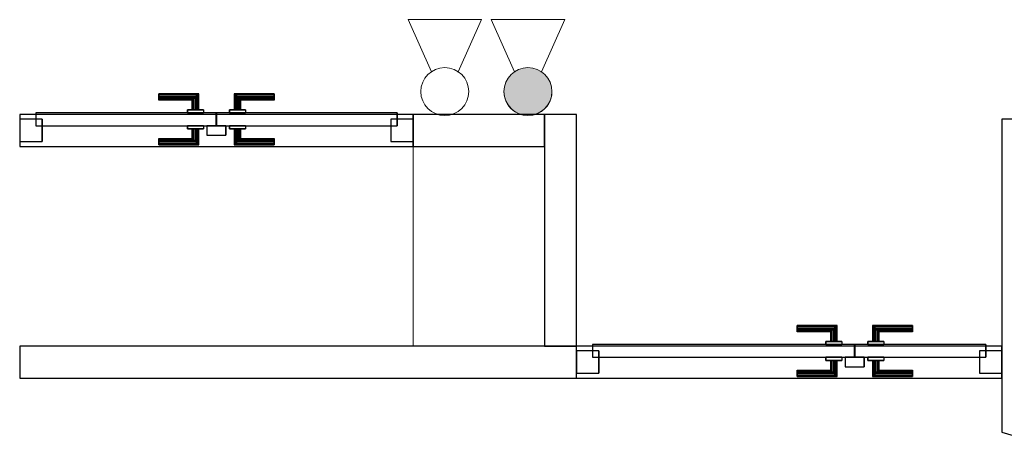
# Model space of a CAD drawing. Header units: metres. Extents: x 397.7 to 427.5, y 12.7 to 28.4.
# Tile 18 of 118: x 404.4 to 407.5, y 23.2 to 24.5. Entities that reach past the tile are written whole.
import ezdxf

# ---------------------------------------------------------------- set-up
doc = ezdxf.new("R2010")
doc.units = ezdxf.units.M
doc.layers.add('01_CARPINTERIA', color=5, linetype='Continuous', lineweight=25, true_color=0x0000ff)
for name, color, linetype, lineweight in [('A-COLS-____-MCUT', 7, 'Continuous', 18), ('A-COLS-____-OTLN', 7, 'Continuous', 18), ('A-DETL-GENF-OTLN', 7, 'Continuous', 18), ('A-GENM-____-OTLN', 7, 'Continuous', 18), ('A-WALL-____-MCUT', 7, 'Continuous', 25), ('A-WALL-____-OTLN', 7, 'Continuous', 25)]:
    doc.layers.add(name, color=color, linetype=linetype, lineweight=lineweight)

# ---------------------------------------------------------------- blocks, each defined once
blk = doc.blocks.new('Family - Evans P5-151358-08_PCI_P5')
at = {"layer": 'A-WALL-____-MCUT', "color": 253, "true_color": 0xaaaaaa}
for p, q in [((0.0661, 0.23), (0, 0)), ((1.0454, 0.23), (0.0661, 0.23)), ((1.0454, 0), (1.0454, 0.23)), ((0, 0), (1.0454, 0))]:
    blk.add_line(p, q, dxfattribs=at)
at = {"layer": 'A-WALL-____-OTLN', "color": 253, "true_color": 0xaaaaaa}
for p, q in [((0.0661, 0.23), (0, 0)), ((1.0454, 0.23), (0.0661, 0.23)), ((1.0454, 0), (1.0454, 0.23)), ((0, 0), (1.0454, 0))]:
    blk.add_line(p, q, dxfattribs=at)
at = {"layer": 'A-WALL-____-OTLN', "color": 253, "lineweight": 18, "true_color": 0xaaaaaa}
blk.add_line((0, 0), (1.0454, 0), dxfattribs=at)
blk = doc.blocks.new('Family - Pilar P5-151467-08_PCI_P5')
at = {"layer": 'A-COLS-____-MCUT', "color": 253, "true_color": 0xaaaaaa}
for p, q in [((0.41, 0.625), (0, 0.625)), ((0, 0.625), (0, 0)), ((0.41, 0), (0.41, 0.625)), ((0, 0), (0.41, 0))]:
    blk.add_line(p, q, dxfattribs=at)
at = {"layer": 'A-COLS-____-OTLN', "color": 253, "true_color": 0xaaaaaa}
for p, q in [((0.41, 0.625), (0, 0.625)), ((0, 0.625), (0, 0)), ((0.41, 0), (0.41, 0.625)), ((0, 0), (0.41, 0))]:
    blk.add_line(p, q, dxfattribs=at)
blk = doc.blocks.new('Family - Evans P5-151542-08_PCI_P5')
at = {"layer": 'A-WALL-____-MCUT', "color": 253, "true_color": 0xaaaaaa}
for p, q in [((0.725, 0.1), (0, 0.1)), ((0, 0.1), (0, 0)), ((0.725, 0), (0.725, 0.1)), ((0, 0), (0.725, 0))]:
    blk.add_line(p, q, dxfattribs=at)
at = {"layer": 'A-WALL-____-OTLN', "color": 253, "true_color": 0xaaaaaa}
for p, q in [((0.725, 0.1), (0, 0.1)), ((0, 0.1), (0, 0)), ((0.725, 0), (0.725, 0.1)), ((0, 0), (0.725, 0))]:
    blk.add_line(p, q, dxfattribs=at)
at = {"layer": 'A-WALL-____-OTLN', "color": 253, "lineweight": 18, "true_color": 0xaaaaaa}
blk.add_line((0, 0), (0.725, 0), dxfattribs=at)
blk = doc.blocks.new('Family - LONDR55-XX_ZZ-ARQ-CAA-M3D-Londres55-151579-08_PCI_P5')
at = {"layer": '01_CARPINTERIA', "color": 161, "true_color": 0xaaaaff}
for p, q in [((0.69, 0.1487), (0.69, 0.15)), ((0.69, 0.15), (0.69, 0.1487)), ((0.815, 0.15), (0.69, 0.15)), ((0.69, 0.145), (0.69, 0.1487)), ((0.69, 0.1487), (0.69, 0.145)), ((0.8137, 0.1487), (0.69, 0.1487)), ((0.8137, 0.1487), (0.69, 0.1487)), ((0.69, 0.14), (0.69, 0.145)), ((0.69, 0.145), (0.69, 0.14)), ((0.81, 0.145), (0.69, 0.145)), ((0.81, 0.145), (0.69, 0.145)), ((0.69, 0.135), (0.69, 0.14)), ((0.69, 0.14), (0.69, 0.135)), ((0.69, 0.14), (0.805, 0.14)), ((0.805, 0.14), (0.69, 0.14)), ((0.69, 0.135), (0.69, 0.1313)), ((0.69, 0.1313), (0.69, 0.135)), ((0.8, 0.135), (0.69, 0.135)), ((0.8, 0.135), (0.69, 0.135)), ((0.69, 0.1313), (0.69, 0.13)), ((0.69, 0.13), (0.69, 0.1313)), ((0.7963, 0.1313), (0.69, 0.1313)), ((0.7963, 0.1313), (0.69, 0.1313)), ((0.795, 0.13), (0.69, 0.13)), ((0.795, 0.13), (0.7963, 0.1313)), ((0.7963, 0.1313), (0.795, 0.13)), ((0.795, 0.1), (0.795, 0.13)), ((0.7963, 0.1313), (0.8, 0.135)), ((0.8, 0.135), (0.7963, 0.1313)), ((0.7963, 0.1), (0.7963, 0.1313)), ((0.7963, 0.1), (0.7963, 0.1313)), ((0.8, 0.135), (0.805, 0.14)), ((0.805, 0.14), (0.8, 0.135)), ((0.8, 0.1), (0.8, 0.135)), ((0.8, 0.1), (0.8, 0.135)), ((0.81, 0.145), (0.805, 0.14)), ((0.805, 0.14), (0.81, 0.145)), ((0.805, 0.14), (0.805, 0.1)), ((0.805, 0.1), (0.805, 0.14)), ((0.8137, 0.1487), (0.81, 0.145)), ((0.81, 0.145), (0.8137, 0.1487)), ((0.81, 0.1), (0.81, 0.145)), ((0.81, 0.1), (0.81, 0.145)), ((0.815, 0.15), (0.8137, 0.1487)), ((0.8137, 0.1487), (0.815, 0.15)), ((0.8137, 0.1), (0.8137, 0.1487)), ((0.8137, 0.1), (0.8137, 0.1487)), ((0.815, 0.1), (0.815, 0.15)), ((0.9273, 0.1487), (0.926, 0.15)), ((0.926, 0.15), (0.926, 0.1)), ((0.926, 0.15), (0.9273, 0.1487)), ((1.051, 0.15), (0.926, 0.15)), ((0.931, 0.145), (0.9273, 0.1487)), ((0.9273, 0.1487), (0.9273, 0.1)), ((0.9273, 0.1487), (0.9273, 0.1)), ((0.9273, 0.1487), (0.931, 0.145)), ((1.051, 0.1487), (0.9273, 0.1487)), ((1.051, 0.1487), (0.9273, 0.1487)), ((0.936, 0.14), (0.931, 0.145)), ((0.931, 0.145), (0.931, 0.1)), ((0.931, 0.145), (0.931, 0.1)), ((0.931, 0.145), (0.936, 0.14)), ((1.051, 0.145), (0.931, 0.145)), ((1.051, 0.145), (0.931, 0.145)), ((0.936, 0.1), (0.936, 0.14)), ((0.936, 0.14), (0.936, 0.1)), ((0.936, 0.14), (0.941, 0.135)), ((0.941, 0.135), (0.936, 0.14)), ((0.936, 0.14), (1.051, 0.14)), ((1.051, 0.14), (0.936, 0.14)), ((0.941, 0.135), (0.941, 0.1)), ((0.941, 0.135), (0.9447, 0.1313)), ((0.9447, 0.1313), (0.941, 0.135)), ((0.941, 0.135), (0.941, 0.1)), ((1.051, 0.135), (0.941, 0.135)), ((1.051, 0.135), (0.941, 0.135)), ((0.9447, 0.1313), (0.9447, 0.1)), ((0.9447, 0.1313), (0.946, 0.13)), ((0.946, 0.13), (0.9447, 0.1313)), ((0.9447, 0.1313), (0.9447, 0.1)), ((1.051, 0.1313), (0.9447, 0.1313)), ((1.051, 0.1313), (0.9447, 0.1313)), ((0.946, 0.13), (0.946, 0.1)), ((1.051, 0.13), (0.946, 0.13)), ((1.051, 0.1487), (1.051, 0.15)), ((1.051, 0.15), (1.051, 0.1487)), ((1.051, 0.145), (1.051, 0.1487)), ((1.051, 0.1487), (1.051, 0.145)), ((1.051, 0.145), (1.051, 0.14)), ((1.051, 0.14), (1.051, 0.145)), ((1.051, 0.14), (1.051, 0.135)), ((1.051, 0.135), (1.051, 0.14)), ((1.051, 0.135), (1.051, 0.1313)), ((1.051, 0.1313), (1.051, 0.135)), ((1.051, 0.1313), (1.051, 0.13)), ((1.051, 0.13), (1.051, 0.1313)), ((0.83, 0.1), (0.78, 0.1)), ((0.78, 0.1), (0.83, 0.1)), ((0.78, 0.1), (0.78, 0.09)), ((0.78, 0.09), (0.78, 0.1)), ((0.7963, 0.1), (0.795, 0.1)), ((0.795, 0.1), (0.7963, 0.1)), ((0.8, 0.1), (0.7963, 0.1)), ((0.7963, 0.1), (0.8, 0.1)), ((0.805, 0.1), (0.8, 0.1)), ((0.8, 0.1), (0.805, 0.1)), ((0.81, 0.1), (0.805, 0.1)), ((0.805, 0.1), (0.81, 0.1)), ((0.81, 0.1), (0.8137, 0.1)), ((0.8137, 0.1), (0.81, 0.1)), ((0.8137, 0.1), (0.815, 0.1)), ((0.815, 0.1), (0.8137, 0.1)), ((0.83, 0.1), (0.83, 0.09)), ((0.83, 0.1), (0.83, 0.09)), ((0.961, 0.1), (0.911, 0.1)), ((0.911, 0.1), (0.961, 0.1)), ((0.911, 0.1), (0.911, 0.09)), ((0.911, 0.09), (0.911, 0.1)), ((0.9273, 0.1), (0.926, 0.1)), ((0.926, 0.1), (0.9273, 0.1)), ((0.931, 0.1), (0.9273, 0.1)), ((0.9273, 0.1), (0.931, 0.1)), ((0.936, 0.1), (0.931, 0.1)), ((0.931, 0.1), (0.936, 0.1)), ((0.941, 0.1), (0.936, 0.1)), ((0.936, 0.1), (0.941, 0.1)), ((0.941, 0.1), (0.9447, 0.1)), ((0.9447, 0.1), (0.941, 0.1)), ((0.9447, 0.1), (0.946, 0.1)), ((0.946, 0.1), (0.9447, 0.1)), ((0.961, 0.1), (0.961, 0.09)), ((0.961, 0.1), (0.961, 0.09)), ((0.07, 0.07), (0, 0.07)), ((0, 0.07), (0, 0)), ((0.07, 0.07), (0, 0.07)), ((0, 0.07), (0, 0)), ((0.87, 0.09), (0.05, 0.09)), ((0.05, 0.09), (0.05, 0.05)), ((0.87, 0.09), (0.05, 0.09)), ((0.05, 0.09), (0.05, 0.05)), ((0.07, 0), (0.07, 0.07)), ((0.07, 0.07), (0.07, 0)), ((0.83, 0.09), (0.78, 0.09)), ((0.78, 0.09), (0.83, 0.09)), ((0.87, 0.05), (0.87, 0.09)), ((0.87, 0.09), (0.87, 0.05)), ((1.28, 0.09), (0.871, 0.09)), ((0.871, 0.09), (0.871, 0.05)), ((1.28, 0.09), (0.871, 0.09)), ((0.871, 0.09), (0.871, 0.05)), ((0.961, 0.09), (0.911, 0.09)), ((0.911, 0.09), (0.961, 0.09)), ((1.33, 0.07), (1.26, 0.07)), ((1.26, 0.07), (1.26, 0)), ((1.33, 0.07), (1.26, 0.07)), ((1.26, 0.07), (1.26, 0)), ((1.28, 0.05), (1.28, 0.09)), ((1.28, 0.09), (1.28, 0.05)), ((1.33, 0), (1.33, 0.07)), ((1.33, 0.07), (1.33, 0)), ((0.05, 0.05), (0.87, 0.05)), ((0.05, 0.05), (0.87, 0.05)), ((0.78, 0.05), (0.83, 0.05)), ((0.83, 0.05), (0.78, 0.05)), ((0.78, 0.05), (0.78, 0.04)), ((0.78, 0.04), (0.78, 0.05)), ((0.78, 0.04), (0.83, 0.04)), ((0.83, 0.04), (0.78, 0.04)), ((0.7963, 0.04), (0.795, 0.04)), ((0.795, 0.04), (0.7963, 0.04)), ((0.795, 0.01), (0.795, 0.04)), ((0.8, 0.04), (0.7963, 0.04)), ((0.7963, 0.04), (0.8, 0.04)), ((0.7963, 0.0087), (0.7963, 0.04)), ((0.7963, 0.0087), (0.7963, 0.04)), ((0.8, 0.04), (0.805, 0.04)), ((0.805, 0.04), (0.8, 0.04)), ((0.8, 0.005), (0.8, 0.04)), ((0.8, 0.005), (0.8, 0.04)), ((0.805, 0.04), (0.81, 0.04)), ((0.81, 0.04), (0.805, 0.04)), ((0.805, 0.04), (0.805, 0)), ((0.805, 0), (0.805, 0.04)), ((0.81, 0.04), (0.8137, 0.04)), ((0.8137, 0.04), (0.81, 0.04)), ((0.81, -0.005), (0.81, 0.04)), ((0.81, -0.005), (0.81, 0.04)), ((0.8137, 0.04), (0.815, 0.04)), ((0.815, 0.04), (0.8137, 0.04)), ((0.8137, -0.0087), (0.8137, 0.04)), ((0.8137, -0.0087), (0.8137, 0.04)), ((0.815, -0.01), (0.815, 0.04)), ((0.83, 0.05), (0.83, 0.04)), ((0.83, 0.05), (0.83, 0.04)), ((0.9, 0.05), (0.84, 0.05)), ((0.84, 0.05), (0.84, 0.02)), ((0.9, 0.05), (0.84, 0.05)), ((0.84, 0.05), (0.84, 0.02)), ((0.871, 0.05), (1.28, 0.05)), ((0.871, 0.05), (1.28, 0.05)), ((0.9, 0.02), (0.9, 0.05)), ((0.9, 0.05), (0.9, 0.02)), ((0.911, 0.05), (0.961, 0.05)), ((0.961, 0.05), (0.911, 0.05)), ((0.911, 0.05), (0.911, 0.04)), ((0.911, 0.04), (0.911, 0.05)), ((0.911, 0.04), (0.961, 0.04)), ((0.961, 0.04), (0.911, 0.04)), ((0.9273, 0.04), (0.926, 0.04)), ((0.926, 0.04), (0.9273, 0.04)), ((0.926, 0.04), (0.926, -0.01)), ((0.931, 0.04), (0.9273, 0.04)), ((0.9273, 0.04), (0.931, 0.04)), ((0.9273, 0.04), (0.9273, -0.0087)), ((0.9273, 0.04), (0.9273, -0.0087)), ((0.931, 0.04), (0.936, 0.04)), ((0.936, 0.04), (0.931, 0.04)), ((0.931, 0.04), (0.931, -0.005)), ((0.931, 0.04), (0.931, -0.005)), ((0.936, 0.04), (0.941, 0.04)), ((0.941, 0.04), (0.936, 0.04)), ((0.936, 0), (0.936, 0.04)), ((0.936, 0.04), (0.936, 0)), ((0.941, 0.04), (0.9447, 0.04)), ((0.9447, 0.04), (0.941, 0.04)), ((0.941, 0.04), (0.941, 0.005)), ((0.941, 0.04), (0.941, 0.005)), ((0.9447, 0.04), (0.946, 0.04)), ((0.946, 0.04), (0.9447, 0.04)), ((0.9447, 0.04), (0.9447, 0.0087)), ((0.9447, 0.04), (0.9447, 0.0087)), ((0.946, 0.04), (0.946, 0.01)), ((0.961, 0.05), (0.961, 0.04)), ((0.961, 0.05), (0.961, 0.04)), ((0, 0), (0.07, 0)), ((0, 0), (0.07, 0)), ((0.69, 0.0087), (0.69, 0.01)), ((0.69, 0.01), (0.69, 0.0087)), ((0.69, 0.01), (0.795, 0.01)), ((0.69, 0.005), (0.69, 0.0087)), ((0.69, 0.0087), (0.69, 0.005)), ((0.69, 0.0087), (0.7963, 0.0087)), ((0.69, 0.0087), (0.7963, 0.0087)), ((0.69, 0), (0.69, 0.005)), ((0.69, 0.005), (0.69, 0)), ((0.69, 0.005), (0.8, 0.005)), ((0.69, 0.005), (0.8, 0.005)), ((0.69, -0.005), (0.69, 0)), ((0.69, 0), (0.69, -0.005)), ((0.805, 0), (0.69, 0)), ((0.69, 0), (0.805, 0)), ((0.7963, 0.0087), (0.795, 0.01)), ((0.795, 0.01), (0.7963, 0.0087)), ((0.8, 0.005), (0.7963, 0.0087)), ((0.7963, 0.0087), (0.8, 0.005)), ((0.805, 0), (0.8, 0.005)), ((0.8, 0.005), (0.805, 0)), ((0.805, 0), (0.81, -0.005)), ((0.84, 0.02), (0.9, 0.02)), ((0.84, 0.02), (0.9, 0.02)), ((0.941, 0.005), (0.936, 0)), ((0.936, 0), (0.941, 0.005)), ((1.051, 0), (0.936, 0)), ((0.936, 0), (1.051, 0)), ((0.9447, 0.0087), (0.941, 0.005)), ((0.941, 0.005), (0.9447, 0.0087)), ((0.941, 0.005), (1.051, 0.005)), ((0.941, 0.005), (1.051, 0.005)), ((0.946, 0.01), (0.9447, 0.0087)), ((0.9447, 0.0087), (0.946, 0.01)), ((0.9447, 0.0087), (1.051, 0.0087)), ((0.9447, 0.0087), (1.051, 0.0087)), ((0.946, 0.01), (1.051, 0.01)), ((1.051, 0.0087), (1.051, 0.01)), ((1.051, 0.01), (1.051, 0.0087)), ((1.051, 0.005), (1.051, 0.0087)), ((1.051, 0.0087), (1.051, 0.005)), ((1.051, 0.005), (1.051, 0)), ((1.051, 0), (1.051, 0.005)), ((1.051, 0), (1.051, -0.005)), ((1.051, -0.005), (1.051, 0)), ((1.26, 0), (1.33, 0)), ((1.26, 0), (1.33, 0)), ((0.69, -0.005), (0.69, -0.0087)), ((0.69, -0.0087), (0.69, -0.005)), ((0.69, -0.005), (0.81, -0.005)), ((0.69, -0.005), (0.81, -0.005)), ((0.69, -0.0087), (0.69, -0.01)), ((0.69, -0.01), (0.69, -0.0087)), ((0.69, -0.0087), (0.8137, -0.0087)), ((0.69, -0.0087), (0.8137, -0.0087)), ((0.69, -0.01), (0.815, -0.01)), ((0.81, -0.005), (0.805, 0)), ((0.81, -0.005), (0.8137, -0.0087)), ((0.8137, -0.0087), (0.81, -0.005)), ((0.8137, -0.0087), (0.815, -0.01)), ((0.815, -0.01), (0.8137, -0.0087)), ((0.926, -0.01), (0.9273, -0.0087)), ((0.9273, -0.0087), (0.926, -0.01)), ((0.926, -0.01), (1.051, -0.01)), ((0.9273, -0.0087), (0.931, -0.005)), ((0.931, -0.005), (0.9273, -0.0087)), ((0.9273, -0.0087), (1.051, -0.0087)), ((0.9273, -0.0087), (1.051, -0.0087)), ((0.931, -0.005), (0.936, 0)), ((0.936, 0), (0.931, -0.005)), ((0.931, -0.005), (1.051, -0.005)), ((0.931, -0.005), (1.051, -0.005)), ((1.051, -0.005), (1.051, -0.0087)), ((1.051, -0.0087), (1.051, -0.005)), ((1.051, -0.0087), (1.051, -0.01)), ((1.051, -0.01), (1.051, -0.0087))]:
    blk.add_line(p, q, dxfattribs=at)
blk = doc.blocks.new('Family - Porta P5-151580-08_PCI_P5')
blk.add_blockref('Family - LONDR55-XX_ZZ-ARQ-CAA-M3D-Londres55-151579-08_PCI_P5', (0, 0))
blk = doc.blocks.new('Family - Evans P5-151652-08_PCI_P5')
at = {"layer": 'A-WALL-____-MCUT', "color": 253, "true_color": 0xaaaaaa}
for p, q in [((1.74, 0.1), (0, 0.1)), ((0, 0.1), (0, 0)), ((1.74, 0), (1.74, 0.1)), ((0, 0), (1.74, 0))]:
    blk.add_line(p, q, dxfattribs=at)
at = {"layer": 'A-WALL-____-OTLN', "color": 253, "true_color": 0xaaaaaa}
for p, q in [((3.07, 0.1), (0, 0.1)), ((0, 0.1), (0, 0)), ((1.74, 0), (1.74, 0.1)), ((3.07, 0.1), (1.74, 0.1)), ((3.07, 0), (3.07, 0.1)), ((3.07, 0), (3.07, 0.1)), ((0, 0), (3.07, 0)), ((1.74, 0), (3.07, 0))]:
    blk.add_line(p, q, dxfattribs=at)
at = {"layer": 'A-WALL-____-OTLN', "color": 253, "lineweight": 18, "true_color": 0xaaaaaa}
blk.add_line((0, 0), (3.07, 0), dxfattribs=at)
blk = doc.blocks.new('Family - Vano porta P5-151654-08_PCI_P5')
at = {"layer": 'A-GENM-____-OTLN', "color": 253, "true_color": 0xaaaaaa}
for p, q in [((406.177, 23.5195), (406.177, 23.4195)), ((407.507, 23.5195), (406.177, 23.5195)), ((406.177, 23.5195), (406.177, 23.4195)), ((406.177, 23.5195), (407.507, 23.5195)), ((407.507, 23.4195), (407.507, 23.5195)), ((407.507, 23.5195), (407.507, 23.4195)), ((406.177, 23.4195), (407.507, 23.4195)), ((407.507, 23.4195), (406.177, 23.4195))]:
    blk.add_line(p, q, dxfattribs=at)
blk = doc.blocks.new('Family - LONDR55-XX_ZZ-ARQ-CAA-M3D-Londres55-151787-08_PCI_P5')
at = {"layer": '01_CARPINTERIA', "color": 161, "true_color": 0xaaaaff}
for p, q in [((0.4345, 0.1487), (0.4345, 0.15)), ((0.4345, 0.15), (0.4345, 0.1487)), ((0.5595, 0.15), (0.4345, 0.15)), ((0.4345, 0.145), (0.4345, 0.1487)), ((0.4345, 0.1487), (0.4345, 0.145)), ((0.5582, 0.1487), (0.4345, 0.1487)), ((0.5582, 0.1487), (0.4345, 0.1487)), ((0.4345, 0.14), (0.4345, 0.145)), ((0.4345, 0.145), (0.4345, 0.14)), ((0.5545, 0.145), (0.4345, 0.145)), ((0.5545, 0.145), (0.4345, 0.145)), ((0.4345, 0.135), (0.4345, 0.14)), ((0.4345, 0.14), (0.4345, 0.135)), ((0.4345, 0.14), (0.5495, 0.14)), ((0.5495, 0.14), (0.4345, 0.14)), ((0.4345, 0.135), (0.4345, 0.1313)), ((0.4345, 0.1313), (0.4345, 0.135)), ((0.5445, 0.135), (0.4345, 0.135)), ((0.5445, 0.135), (0.4345, 0.135)), ((0.4345, 0.1313), (0.4345, 0.13)), ((0.4345, 0.13), (0.4345, 0.1313)), ((0.5408, 0.1313), (0.4345, 0.1313)), ((0.5408, 0.1313), (0.4345, 0.1313)), ((0.5395, 0.13), (0.4345, 0.13)), ((0.5395, 0.13), (0.5408, 0.1313)), ((0.5408, 0.1313), (0.5395, 0.13)), ((0.5395, 0.1), (0.5395, 0.13)), ((0.5408, 0.1313), (0.5445, 0.135)), ((0.5445, 0.135), (0.5408, 0.1313)), ((0.5408, 0.1), (0.5408, 0.1313)), ((0.5408, 0.1), (0.5408, 0.1313)), ((0.5445, 0.135), (0.5495, 0.14)), ((0.5495, 0.14), (0.5445, 0.135)), ((0.5445, 0.1), (0.5445, 0.135)), ((0.5445, 0.1), (0.5445, 0.135)), ((0.5545, 0.145), (0.5495, 0.14)), ((0.5495, 0.14), (0.5545, 0.145)), ((0.5495, 0.14), (0.5495, 0.1)), ((0.5495, 0.1), (0.5495, 0.14)), ((0.5582, 0.1487), (0.5545, 0.145)), ((0.5545, 0.145), (0.5582, 0.1487)), ((0.5545, 0.1), (0.5545, 0.145)), ((0.5545, 0.1), (0.5545, 0.145)), ((0.5595, 0.15), (0.5582, 0.1487)), ((0.5582, 0.1487), (0.5595, 0.15)), ((0.5582, 0.1), (0.5582, 0.1487)), ((0.5582, 0.1), (0.5582, 0.1487)), ((0.5595, 0.1), (0.5595, 0.15)), ((0.6718, 0.1487), (0.6705, 0.15)), ((0.6705, 0.15), (0.6705, 0.1)), ((0.6705, 0.15), (0.6718, 0.1487)), ((0.7955, 0.15), (0.6705, 0.15)), ((0.6755, 0.145), (0.6718, 0.1487)), ((0.6718, 0.1487), (0.6718, 0.1)), ((0.6718, 0.1487), (0.6718, 0.1)), ((0.6718, 0.1487), (0.6755, 0.145)), ((0.7955, 0.1487), (0.6718, 0.1487)), ((0.7955, 0.1487), (0.6718, 0.1487)), ((0.6805, 0.14), (0.6755, 0.145)), ((0.6755, 0.145), (0.6755, 0.1)), ((0.6755, 0.145), (0.6755, 0.1)), ((0.6755, 0.145), (0.6805, 0.14)), ((0.7955, 0.145), (0.6755, 0.145)), ((0.7955, 0.145), (0.6755, 0.145)), ((0.6805, 0.1), (0.6805, 0.14)), ((0.6805, 0.14), (0.6805, 0.1)), ((0.6805, 0.14), (0.6855, 0.135)), ((0.6855, 0.135), (0.6805, 0.14)), ((0.6805, 0.14), (0.7955, 0.14)), ((0.7955, 0.14), (0.6805, 0.14)), ((0.6855, 0.135), (0.6855, 0.1)), ((0.6855, 0.135), (0.6892, 0.1313)), ((0.6892, 0.1313), (0.6855, 0.135)), ((0.6855, 0.135), (0.6855, 0.1)), ((0.7955, 0.135), (0.6855, 0.135)), ((0.7955, 0.135), (0.6855, 0.135)), ((0.6892, 0.1313), (0.6892, 0.1)), ((0.6892, 0.1313), (0.6905, 0.13)), ((0.6905, 0.13), (0.6892, 0.1313)), ((0.6892, 0.1313), (0.6892, 0.1)), ((0.7955, 0.1313), (0.6892, 0.1313)), ((0.7955, 0.1313), (0.6892, 0.1313)), ((0.6905, 0.13), (0.6905, 0.1)), ((0.7955, 0.13), (0.6905, 0.13)), ((0.7955, 0.1487), (0.7955, 0.15)), ((0.7955, 0.15), (0.7955, 0.1487)), ((0.7955, 0.145), (0.7955, 0.1487)), ((0.7955, 0.1487), (0.7955, 0.145)), ((0.7955, 0.145), (0.7955, 0.14)), ((0.7955, 0.14), (0.7955, 0.145)), ((0.7955, 0.14), (0.7955, 0.135)), ((0.7955, 0.135), (0.7955, 0.14)), ((0.7955, 0.135), (0.7955, 0.1313)), ((0.7955, 0.1313), (0.7955, 0.135)), ((0.7955, 0.1313), (0.7955, 0.13)), ((0.7955, 0.13), (0.7955, 0.1313)), ((0.5745, 0.1), (0.5245, 0.1)), ((0.5245, 0.1), (0.5745, 0.1)), ((0.5245, 0.1), (0.5245, 0.09)), ((0.5245, 0.09), (0.5245, 0.1)), ((0.5408, 0.1), (0.5395, 0.1)), ((0.5395, 0.1), (0.5408, 0.1)), ((0.5445, 0.1), (0.5408, 0.1)), ((0.5408, 0.1), (0.5445, 0.1)), ((0.5495, 0.1), (0.5445, 0.1)), ((0.5445, 0.1), (0.5495, 0.1)), ((0.5545, 0.1), (0.5495, 0.1)), ((0.5495, 0.1), (0.5545, 0.1)), ((0.5545, 0.1), (0.5582, 0.1)), ((0.5582, 0.1), (0.5545, 0.1)), ((0.5582, 0.1), (0.5595, 0.1)), ((0.5595, 0.1), (0.5582, 0.1)), ((0.5745, 0.1), (0.5745, 0.09)), ((0.5745, 0.1), (0.5745, 0.09)), ((0.7055, 0.1), (0.6555, 0.1)), ((0.6555, 0.1), (0.7055, 0.1)), ((0.6555, 0.1), (0.6555, 0.09)), ((0.6555, 0.09), (0.6555, 0.1)), ((0.6718, 0.1), (0.6705, 0.1)), ((0.6705, 0.1), (0.6718, 0.1)), ((0.6755, 0.1), (0.6718, 0.1)), ((0.6718, 0.1), (0.6755, 0.1)), ((0.6805, 0.1), (0.6755, 0.1)), ((0.6755, 0.1), (0.6805, 0.1)), ((0.6855, 0.1), (0.6805, 0.1)), ((0.6805, 0.1), (0.6855, 0.1)), ((0.6855, 0.1), (0.6892, 0.1)), ((0.6892, 0.1), (0.6855, 0.1)), ((0.6892, 0.1), (0.6905, 0.1)), ((0.6905, 0.1), (0.6892, 0.1)), ((0.7055, 0.1), (0.7055, 0.09)), ((0.7055, 0.1), (0.7055, 0.09)), ((0.07, 0.07), (0, 0.07)), ((0, 0.07), (0, 0)), ((0.07, 0.07), (0, 0.07)), ((0, 0.07), (0, 0)), ((0.6145, 0.09), (0.05, 0.09)), ((0.05, 0.09), (0.05, 0.05)), ((0.6145, 0.09), (0.05, 0.09)), ((0.05, 0.09), (0.05, 0.05)), ((0.07, 0), (0.07, 0.07)), ((0.07, 0.07), (0.07, 0)), ((0.5745, 0.09), (0.5245, 0.09)), ((0.5245, 0.09), (0.5745, 0.09)), ((0.6145, 0.05), (0.6145, 0.09)), ((0.6145, 0.09), (0.6145, 0.05)), ((1.18, 0.09), (0.6155, 0.09)), ((0.6155, 0.09), (0.6155, 0.05)), ((1.18, 0.09), (0.6155, 0.09)), ((0.6155, 0.09), (0.6155, 0.05)), ((0.7055, 0.09), (0.6555, 0.09)), ((0.6555, 0.09), (0.7055, 0.09)), ((1.23, 0.07), (1.16, 0.07)), ((1.16, 0.07), (1.16, 0)), ((1.23, 0.07), (1.16, 0.07)), ((1.16, 0.07), (1.16, 0)), ((1.18, 0.05), (1.18, 0.09)), ((1.18, 0.09), (1.18, 0.05)), ((1.23, 0), (1.23, 0.07)), ((1.23, 0.07), (1.23, 0)), ((0.05, 0.05), (0.6145, 0.05)), ((0.05, 0.05), (0.6145, 0.05)), ((0.5245, 0.05), (0.5745, 0.05)), ((0.5745, 0.05), (0.5245, 0.05)), ((0.5245, 0.05), (0.5245, 0.04)), ((0.5245, 0.04), (0.5245, 0.05)), ((0.5245, 0.04), (0.5745, 0.04)), ((0.5745, 0.04), (0.5245, 0.04)), ((0.5408, 0.04), (0.5395, 0.04)), ((0.5395, 0.04), (0.5408, 0.04)), ((0.5395, 0.01), (0.5395, 0.04)), ((0.5445, 0.04), (0.5408, 0.04)), ((0.5408, 0.04), (0.5445, 0.04)), ((0.5408, 0.0087), (0.5408, 0.04)), ((0.5408, 0.0087), (0.5408, 0.04)), ((0.5445, 0.04), (0.5495, 0.04)), ((0.5495, 0.04), (0.5445, 0.04)), ((0.5445, 0.005), (0.5445, 0.04)), ((0.5445, 0.005), (0.5445, 0.04)), ((0.5495, 0.04), (0.5545, 0.04)), ((0.5545, 0.04), (0.5495, 0.04)), ((0.5495, 0.04), (0.5495, 0)), ((0.5495, 0), (0.5495, 0.04)), ((0.5545, 0.04), (0.5582, 0.04)), ((0.5582, 0.04), (0.5545, 0.04)), ((0.5545, -0.005), (0.5545, 0.04)), ((0.5545, -0.005), (0.5545, 0.04)), ((0.5582, 0.04), (0.5595, 0.04)), ((0.5595, 0.04), (0.5582, 0.04)), ((0.5582, -0.0087), (0.5582, 0.04)), ((0.5582, -0.0087), (0.5582, 0.04)), ((0.5595, -0.01), (0.5595, 0.04)), ((0.5745, 0.05), (0.5745, 0.04)), ((0.5745, 0.05), (0.5745, 0.04)), ((0.6445, 0.05), (0.5845, 0.05)), ((0.5845, 0.05), (0.5845, 0.02)), ((0.6445, 0.05), (0.5845, 0.05)), ((0.5845, 0.05), (0.5845, 0.02)), ((0.6155, 0.05), (1.18, 0.05)), ((0.6155, 0.05), (1.18, 0.05)), ((0.6445, 0.02), (0.6445, 0.05)), ((0.6445, 0.05), (0.6445, 0.02)), ((0.6555, 0.05), (0.7055, 0.05)), ((0.7055, 0.05), (0.6555, 0.05)), ((0.6555, 0.05), (0.6555, 0.04)), ((0.6555, 0.04), (0.6555, 0.05)), ((0.6555, 0.04), (0.7055, 0.04)), ((0.7055, 0.04), (0.6555, 0.04)), ((0.6718, 0.04), (0.6705, 0.04)), ((0.6705, 0.04), (0.6718, 0.04)), ((0.6705, 0.04), (0.6705, -0.01)), ((0.6755, 0.04), (0.6718, 0.04)), ((0.6718, 0.04), (0.6755, 0.04)), ((0.6718, 0.04), (0.6718, -0.0087)), ((0.6718, 0.04), (0.6718, -0.0087)), ((0.6755, 0.04), (0.6805, 0.04)), ((0.6805, 0.04), (0.6755, 0.04)), ((0.6755, 0.04), (0.6755, -0.005)), ((0.6755, 0.04), (0.6755, -0.005)), ((0.6805, 0.04), (0.6855, 0.04)), ((0.6855, 0.04), (0.6805, 0.04)), ((0.6805, 0), (0.6805, 0.04)), ((0.6805, 0.04), (0.6805, 0)), ((0.6855, 0.04), (0.6892, 0.04)), ((0.6892, 0.04), (0.6855, 0.04)), ((0.6855, 0.04), (0.6855, 0.005)), ((0.6855, 0.04), (0.6855, 0.005)), ((0.6892, 0.04), (0.6905, 0.04)), ((0.6905, 0.04), (0.6892, 0.04)), ((0.6892, 0.04), (0.6892, 0.0087)), ((0.6892, 0.04), (0.6892, 0.0087)), ((0.6905, 0.04), (0.6905, 0.01)), ((0.7055, 0.05), (0.7055, 0.04)), ((0.7055, 0.05), (0.7055, 0.04)), ((0, 0), (0.07, 0)), ((0, 0), (0.07, 0)), ((0.4345, 0.0087), (0.4345, 0.01)), ((0.4345, 0.01), (0.4345, 0.0087)), ((0.4345, 0.01), (0.5395, 0.01)), ((0.4345, 0.005), (0.4345, 0.0087)), ((0.4345, 0.0087), (0.4345, 0.005)), ((0.4345, 0.0087), (0.5408, 0.0087)), ((0.4345, 0.0087), (0.5408, 0.0087)), ((0.4345, 0), (0.4345, 0.005)), ((0.4345, 0.005), (0.4345, 0)), ((0.4345, 0.005), (0.5445, 0.005)), ((0.4345, 0.005), (0.5445, 0.005)), ((0.4345, -0.005), (0.4345, 0)), ((0.4345, 0), (0.4345, -0.005)), ((0.5495, 0), (0.4345, 0)), ((0.4345, 0), (0.5495, 0)), ((0.5408, 0.0087), (0.5395, 0.01)), ((0.5395, 0.01), (0.5408, 0.0087)), ((0.5445, 0.005), (0.5408, 0.0087)), ((0.5408, 0.0087), (0.5445, 0.005)), ((0.5495, 0), (0.5445, 0.005)), ((0.5445, 0.005), (0.5495, 0)), ((0.5495, 0), (0.5545, -0.005)), ((0.5545, -0.005), (0.5495, 0)), ((0.5845, 0.02), (0.6445, 0.02)), ((0.5845, 0.02), (0.6445, 0.02)), ((0.6755, -0.005), (0.6805, 0)), ((0.6855, 0.005), (0.6805, 0)), ((0.6805, 0), (0.6855, 0.005)), ((0.7955, 0), (0.6805, 0)), ((0.6805, 0), (0.7955, 0)), ((0.6892, 0.0087), (0.6855, 0.005)), ((0.6855, 0.005), (0.6892, 0.0087)), ((0.6855, 0.005), (0.7955, 0.005)), ((0.6855, 0.005), (0.7955, 0.005)), ((0.6905, 0.01), (0.6892, 0.0087)), ((0.6892, 0.0087), (0.6905, 0.01)), ((0.6892, 0.0087), (0.7955, 0.0087)), ((0.6892, 0.0087), (0.7955, 0.0087)), ((0.6905, 0.01), (0.7955, 0.01)), ((0.7955, 0.0087), (0.7955, 0.01)), ((0.7955, 0.01), (0.7955, 0.0087)), ((0.7955, 0.005), (0.7955, 0.0087)), ((0.7955, 0.0087), (0.7955, 0.005)), ((0.7955, 0.005), (0.7955, 0)), ((0.7955, 0), (0.7955, 0.005)), ((0.7955, 0), (0.7955, -0.005)), ((0.7955, -0.005), (0.7955, 0)), ((1.16, 0), (1.23, 0)), ((1.16, 0), (1.23, 0)), ((0.4345, -0.005), (0.4345, -0.0087)), ((0.4345, -0.0087), (0.4345, -0.005)), ((0.4345, -0.005), (0.5545, -0.005)), ((0.4345, -0.005), (0.5545, -0.005)), ((0.4345, -0.0087), (0.4345, -0.01)), ((0.4345, -0.01), (0.4345, -0.0087)), ((0.4345, -0.0087), (0.5582, -0.0087)), ((0.4345, -0.0087), (0.5582, -0.0087)), ((0.4345, -0.01), (0.5595, -0.01)), ((0.5545, -0.005), (0.5582, -0.0087)), ((0.5582, -0.0087), (0.5545, -0.005)), ((0.5582, -0.0087), (0.5595, -0.01)), ((0.5595, -0.01), (0.5582, -0.0087)), ((0.6705, -0.01), (0.6718, -0.0087)), ((0.6718, -0.0087), (0.6705, -0.01)), ((0.6705, -0.01), (0.7955, -0.01)), ((0.6718, -0.0087), (0.6755, -0.005)), ((0.6755, -0.005), (0.6718, -0.0087)), ((0.6718, -0.0087), (0.7955, -0.0087)), ((0.6718, -0.0087), (0.7955, -0.0087)), ((0.6805, 0), (0.6755, -0.005)), ((0.6755, -0.005), (0.7955, -0.005)), ((0.6755, -0.005), (0.7955, -0.005)), ((0.7955, -0.005), (0.7955, -0.0087)), ((0.7955, -0.0087), (0.7955, -0.005)), ((0.7955, -0.0087), (0.7955, -0.01)), ((0.7955, -0.01), (0.7955, -0.0087))]:
    blk.add_line(p, q, dxfattribs=at)
blk = doc.blocks.new('Family - Porta P5-151788-08_PCI_P5')
blk.add_blockref('Family - LONDR55-XX_ZZ-ARQ-CAA-M3D-Londres55-151787-08_PCI_P5', (0, 0))
blk = doc.blocks.new('Family - Evans P5-151836-08_PCI_P5')
at = {"layer": 'A-WALL-____-MCUT', "color": 253, "true_color": 0xaaaaaa}
for p, q in [((0.41, 0.1), (0, 0.1)), ((0, 0.1), (0, 0)), ((0.41, 0), (0.41, 0.1)), ((0, 0), (0.41, 0))]:
    blk.add_line(p, q, dxfattribs=at)
at = {"layer": 'A-WALL-____-OTLN', "color": 253, "true_color": 0xaaaaaa}
for p, q in [((1.64, 0.1), (0, 0.1)), ((0, 0.1), (0, 0)), ((1.64, 0.1), (0.41, 0.1)), ((0.41, 0.1), (0.41, 0)), ((1.64, 0), (1.64, 0.1)), ((1.64, 0), (1.64, 0.1)), ((0, 0), (1.64, 0)), ((0.41, 0), (1.64, 0))]:
    blk.add_line(p, q, dxfattribs=at)
at = {"layer": 'A-WALL-____-OTLN', "color": 253, "lineweight": 18, "true_color": 0xaaaaaa}
blk.add_line((0, 0), (1.64, 0), dxfattribs=at)
blk = doc.blocks.new('Family - Vano porta P5-151838-08_PCI_P5')
at = {"layer": 'A-GENM-____-OTLN', "color": 253, "true_color": 0xaaaaaa}
for p, q in [((404.437, 24.2445), (404.437, 24.1445)), ((405.667, 24.2445), (404.437, 24.2445)), ((404.437, 24.2445), (404.437, 24.1445)), ((404.437, 24.2445), (405.667, 24.2445)), ((405.667, 24.1445), (405.667, 24.2445)), ((405.667, 24.2445), (405.667, 24.1445)), ((404.437, 24.1445), (405.667, 24.1445)), ((405.667, 24.1445), (404.437, 24.1445))]:
    blk.add_line(p, q, dxfattribs=at)
blk = doc.blocks.new('LONDR55-XX_ZZ-ARQ-CAA-M3D-Londres55_ifc-1-08_PCI_P5')
at = {"layer": '01_CARPINTERIA', "color": 253, "lineweight": 18, "true_color": 0xaaaaaa}
for name, p in [('Family - Porta P5-151788-08_PCI_P5', (404.437, 24.1595)), ('Family - Porta P5-151580-08_PCI_P5', (406.177, 23.4345))]:
    blk.add_blockref(name, p, dxfattribs=at)
at = {"layer": 'A-COLS-____-OTLN', "color": 253, "lineweight": 18, "true_color": 0xaaaaaa}
blk.add_blockref('Family - Pilar P5-151467-08_PCI_P5', (405.667, 23.5195), dxfattribs=at)
at = {"layer": 'A-GENM-____-OTLN', "color": 253, "lineweight": 18, "true_color": 0xaaaaaa}
for name in ['Family - Vano porta P5-151838-08_PCI_P5', 'Family - Vano porta P5-151654-08_PCI_P5']:
    blk.add_blockref(name, (0, 0), dxfattribs=at)
at = {"layer": 'A-WALL-____-OTLN', "color": 253, "lineweight": 18, "true_color": 0xaaaaaa}
for name, p, rotation in [('Family - Evans P5-151836-08_PCI_P5', (406.077, 24.2445), 180), ('Family - Evans P5-151542-08_PCI_P5', (406.177, 23.5195), 90), ('Family - Evans P5-151358-08_PCI_P5', (407.737, 23.184), 90)]:
    blk.add_blockref(name, p, dxfattribs=dict(at, rotation=rotation))
blk.add_blockref('Family - Evans P5-151652-08_PCI_P5', (404.437, 23.4195), dxfattribs=at)
blk = doc.blocks.new('ZYR_12_01_02 Extintor - 01 Extintor Pols_ABC-623506-08_PCI_P5')
at = {"layer": 'A-DETL-GENF-OTLN', "color": 1, "true_color": 0xff0000}
for p, q in [((-0.115, -0.2068), (-0.042, -0.0438)), ((-0.042, -0.0438), (-0.042, -0.0458)), ((-0.042, -0.0438), (-0.04, -0.0438)), ((0.042, -0.0438), (0.04, -0.0438)), ((0.042, -0.0438), (0.042, -0.0458)), ((0.042, -0.0438), (0.115, -0.2068)), ((-0.1151, -0.2068), (0.115, -0.2068))]:
    blk.add_line(p, q, dxfattribs=at)
blk.add_circle((0, 0.0182), 0.075, dxfattribs=at)
blk = doc.blocks.new('ZYR_12_01_02 Extintor - 02 Extintor CO2-623504-08_PCI_P5')
at = {"layer": 'A-DETL-GENF-OTLN', "true_color": 0xff0000}
blk.add_hatch(color=1, dxfattribs=at).paths.add_polyline_path([(0, 0.0932), (-0.0194, 0.0906), (-0.0375, 0.0832), (-0.053, 0.0712), (-0.065, 0.0557), (-0.0724, 0.0376), (-0.075, 0.0182), (-0.0724, -0.0012), (-0.065, -0.0193), (-0.053, -0.0348), (-0.0375, -0.0468), (-0.0194, -0.0542), (0, -0.0568), (0.0194, -0.0542), (0.0375, -0.0468), (0.053, -0.0348), (0.065, -0.0193), (0.0724, -0.0012), (0.075, 0.0182), (0.0724, 0.0376), (0.065, 0.0557), (0.053, 0.0712), (0.0375, 0.0832), (0.0194, 0.0906)])
at = {"layer": 'A-DETL-GENF-OTLN', "color": 1, "true_color": 0xff0000}
for p, q in [((-0.115, -0.2068), (-0.042, -0.0438)), ((-0.042, -0.0438), (-0.042, -0.0458)), ((-0.042, -0.0438), (-0.04, -0.0438)), ((0.042, -0.0438), (0.04, -0.0438)), ((0.042, -0.0438), (0.042, -0.0458)), ((0.042, -0.0438), (0.115, -0.2068)), ((-0.1151, -0.2068), (0.115, -0.2068))]:
    blk.add_line(p, q, dxfattribs=at)
blk.add_circle((0, 0.0182), 0.075, dxfattribs=at)
for start, end in [(360, 180), (180, 360)]:
    blk.add_arc((0, 0.0182), 0.075, start, end, dxfattribs=at)

msp = doc.modelspace()

# ---------------------------------------------------------------- block references
at = {"lineweight": 5}
msp.add_blockref('LONDR55-XX_ZZ-ARQ-CAA-M3D-Londres55_ifc-1-08_PCI_P5', (0, 0), dxfattribs=at)
at = {"layer": 'A-DETL-GENF-OTLN', "color": 1, "true_color": 0xff0000, "rotation": 180}
for name, p in [('ZYR_12_01_02 Extintor - 01 Extintor Pols_ABC-623506-08_PCI_P5', (405.7658, 24.3345)), ('ZYR_12_01_02 Extintor - 02 Extintor CO2-623504-08_PCI_P5', (406.0258, 24.3345))]:
    msp.add_blockref(name, p, dxfattribs=at)

doc.saveas('drawing.dxf')
